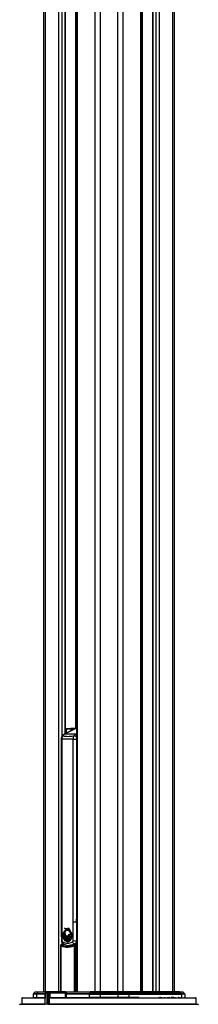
# Model space of a CAD drawing. Header units: millimetres. Extents: x 20 to 22981, y 40 to 19992.
# Tile 110 of 143: x 17485 to 17885, y 2164 to 4363. Entities that reach past the tile are written whole.
import ezdxf

# ---------------------------------------------------------------- set-up
doc = ezdxf.new("R2010")
doc.units = ezdxf.units.MM
doc.header["$LTSCALE"] = 2

msp = doc.modelspace()

# ---------------------------------------------------------------- linework, layer by layer
at = {"color": 8, "linetype": 'Continuous', "lineweight": 25}
for p, q in [((17654.15, 2191.49), (17654.15, 7939.49)), ((17665.22, 7939.49), (17665.22, 2191.49)), ((17705.17, 2191.49), (17705.17, 7939.49)), ((17716.25, 7939.49), (17716.25, 2191.49)), ((17756.35, 2191.49), (17756.35, 7939.49)), ((17783.31, 7939.49), (17783.31, 2191.49)), ((17791.09, 2191.49), (17791.09, 7939.49)), ((17797.26, 7939.49), (17797.26, 2191.49)), ((17827.75, 2191.49), (17827.75, 7939.49)), ((17759.63, 6551.97), (17759.63, 2191.49)), ((17542.65, 5785.38), (17542.65, 2192.28)), ((17610.77, 2780.48), (17610.77, 5790.35)), ((17614.05, 5799.24), (17614.05, 2191.49)), ((17573.13, 2192.39), (17573.13, 5781.02)), ((17579.31, 5781.02), (17579.31, 2761.38)), ((17587.09, 2768.25), (17587.09, 5781.02)), ((17611.05, 2780.49), (17587.52, 2779.6)), ((17587.52, 2779.33), (17588.93, 2779.33)), ((17588.24, 2778.33), (17587.52, 2778.33)), ((17588.24, 2768.84), (17588.24, 2778.33)), ((17588.93, 2779.33), (17610.83, 2780.12)), ((17605.43, 2778.9), (17589.64, 2778.33)), ((17589.64, 2778.33), (17589.64, 2769.56)), ((17612.66, 2779.53), (17609.63, 2779.53)), ((17612.66, 2780.33), (17610.84, 2780.05)), ((17578.24, 2756.57), (17579.55, 2756.57)), ((17611.33, 2767.32), (17612.66, 2768)), ((17612.23, 2347.5), (17612.66, 2353.98)), ((17578.24, 2347.5), (17579.55, 2347.5)), ((17593.04, 2333.51), (17592.9, 2333.51)), ((17588.92, 2330.63), (17588.8, 2330.63)), ((17577.19, 2295.2), (17576.68, 2295.2)), ((17577.19, 2295.2), (17577.19, 2192.39)), ((17585.58, 2297.6), (17579.17, 2297.05)), ((17579.17, 2297.05), (17581.29, 2296.05)), ((17579.31, 2303.03), (17579.31, 2297.26)), ((17607.93, 2191.49), (17607.93, 2295.2)), ((17610.58, 2295.2), (17610.58, 2191.49)), ((17541.54, 2177.52), (17490.33, 2177.52)), ((17522.87, 2179.46), (17541.58, 2179.46)), ((17541.76, 2186.56), (17523.08, 2186.56)), ((17523.56, 2187.9), (17541.79, 2187.9)), ((17542.07, 2190.91), (17526.06, 2190.91)), ((17541.8, 2188.03), (17542.09, 2188.03)), ((17587.86, 2191.48), (17542.12, 2191.48)), ((17880.07, 2177.52), (17551.53, 2177.52)), ((17643.11, 2190.91), (17587.91, 2190.91)), ((17753.01, 2179.46), (17729.41, 2179.46)), ((17800.72, 2179.46), (17798.79, 2179.46)), ((17820.36, 2179.46), (17819.65, 2179.46)), ((17830.26, 2179.46), (17824.37, 2179.46)), ((17841.65, 2179.46), (17839.97, 2179.46)), ((17847.53, 2179.46), (17849.32, 2179.46)), ((17853.55, 2179.46), (17854.85, 2179.46)), ((17490, 2165), (17541.23, 2165)), ((17541.23, 2165), (17541.52, 2165)), ((17551.45, 2165), (17880.39, 2165))]:
    msp.add_line(p, q, dxfattribs=at)
at = {"color": 7, "linetype": 'Continuous', "lineweight": 25}
for p, q in [((17757.73, 2191.49), (17757.73, 7939.49)), ((17782.88, 7939.49), (17782.88, 2191.49)), ((17831.09, 7939.49), (17831.09, 2191.49)), ((17539.3, 2191.49), (17539.3, 5786.52)), ((17612.66, 5796.17), (17612.66, 2191.49)), ((17587.52, 2768.46), (17587.52, 5781.02)), ((17604.03, 2776.95), (17584.8, 2767.07)), ((17609.63, 2779.53), (17585.87, 2767.32)), ((17611.04, 2780.49), (17587.52, 2779.6)), ((17589.64, 2778.33), (17588.24, 2778.33)), ((17608, 2778.99), (17606.64, 2778.99)), ((17608.55, 2779.28), (17607.5, 2778.74)), ((17610.06, 2779.92), (17608.55, 2779.28)), ((17611.05, 2780.49), (17611.06, 2780.49)), ((17578.24, 2756.57), (17578.24, 2347.5)), ((17579.55, 2756.57), (17579.55, 2347.5)), ((17611.33, 2767.32), (17585.87, 2767.32)), ((17605.33, 2756.57), (17612.23, 2756.57)), ((17605.33, 2347.5), (17605.33, 2756.57)), ((17612.23, 2756.57), (17612.23, 2347.5)), ((17585.48, 2334.32), (17586.1, 2333.76)), ((17585.62, 2334.32), (17586.02, 2333.95)), ((17588.8, 2330.63), (17591.57, 2331.79)), ((17589.7, 2332.74), (17589.84, 2332.74)), ((17591.71, 2331.79), (17591.57, 2331.79)), ((17593.18, 2333.51), (17592.61, 2333.26)), ((17594.36, 2333.62), (17593.32, 2333.51)), ((17612.23, 2347.5), (17605.33, 2347.5)), ((17582.66, 2316.59), (17582.68, 2316.59)), ((17582.67, 2319.01), (17582.81, 2319.01)), ((17582.67, 2319.01), (17582.7, 2319.01)), ((17582.68, 2316.59), (17582.7, 2319.01)), ((17587.32, 2318.72), (17582.68, 2316.59)), ((17582.7, 2319.01), (17586.88, 2319.67)), ((17582.76, 2319.8), (17583.15, 2322.11)), ((17586.88, 2319.67), (17582.76, 2319.8)), ((17582.76, 2315.6), (17587.32, 2318.72)), ((17583.23, 2312.93), (17582.76, 2315.6)), ((17582.8, 2316.59), (17582.95, 2316.59)), ((17582.81, 2319.01), (17582.83, 2319.01)), ((17583.03, 2315.6), (17582.89, 2315.6)), ((17583.14, 2322.11), (17583.15, 2322.11)), ((17583.15, 2322.11), (17586.47, 2321.02)), ((17587.83, 2317.96), (17583.23, 2312.93)), ((17583.23, 2312.93), (17583.23, 2312.93)), ((17583.28, 2322.11), (17583.42, 2322.11)), ((17586.47, 2321.02), (17583.33, 2322.85)), ((17583.37, 2312.93), (17583.51, 2312.93)), ((17583.5, 2311.98), (17587.83, 2317.96)), ((17584.59, 2309.31), (17583.5, 2311.98)), ((17583.5, 2311.98), (17583.5, 2311.98)), ((17583.79, 2311.98), (17583.65, 2311.98)), ((17585.31, 2319.61), (17585.45, 2319.61)), ((17586.55, 2321.02), (17586.47, 2321.02)), ((17586.97, 2319.67), (17586.88, 2319.67)), ((17586.89, 2319.64), (17587.26, 2319.67)), ((17587.42, 2318.72), (17587.32, 2318.72)), ((17587.75, 2317.51), (17588.08, 2317.96)), ((17587.94, 2317.96), (17587.83, 2317.96)), ((17588.44, 2317.27), (17588.33, 2317.27)), ((17588.38, 2316.65), (17588.58, 2317.27)), ((17589.18, 2316.69), (17589.06, 2316.69)), ((17589.4, 2316.1), (17589.47, 2316.69)), ((17590.14, 2316.08), (17590.01, 2316.08)), ((17591.26, 2316.55), (17591.4, 2316.55)), ((17591.4, 2316.08), (17591.26, 2316.08)), ((17591.62, 2329.93), (17591.42, 2329.93)), ((17591.69, 2329.92), (17591.98, 2329.85)), ((17593.04, 2316.37), (17592.9, 2316.37)), ((17594.72, 2317.82), (17594.59, 2317.82)), ((17595.71, 2320.47), (17595.85, 2320.47)), ((17595.87, 2331.2), (17595.75, 2331.2)), ((17595.85, 2320.47), (17595.99, 2320.47)), ((17595.98, 2328.66), (17595.86, 2328.66)), ((17596.09, 2330.35), (17596.2, 2330.35)), ((17601.16, 2311.48), (17599.05, 2307.6)), ((17601.65, 2313.09), (17601.66, 2313.09)), ((17602.24, 2317.96), (17601.66, 2313.09)), ((17601.85, 2320.5), (17602.41, 2319.41)), ((17602.13, 2319.41), (17602.16, 2319.41)), ((17602.21, 2317.96), (17602.24, 2317.96)), ((17576.68, 2295.2), (17576.68, 2192.39)), ((17585.21, 2297.77), (17578.51, 2297.19)), ((17586.96, 2306.13), (17585.13, 2308.39)), ((17585.18, 2308.39), (17585.13, 2308.39)), ((17585.46, 2308.39), (17585.32, 2308.39)), ((17590.21, 2304.17), (17587.74, 2305.46)), ((17587.84, 2305.46), (17587.74, 2305.46)), ((17588.12, 2305.46), (17587.98, 2305.46)), ((17594.2, 2304.12), (17591.26, 2303.93)), ((17591.4, 2303.93), (17591.26, 2303.93)), ((17598.16, 2306.57), (17595.22, 2304.49)), ((17595.34, 2304.49), (17595.49, 2304.49)), ((17595.49, 2304.49), (17595.63, 2304.49)), ((17595.68, 2295.49), (17597.1, 2295.49)), ((17607.93, 2295.2), (17610.58, 2295.2)), ((17608.51, 2298.24), (17608.04, 2298.74)), ((17612.66, 2297.46), (17609.12, 2297.19)), ((17490.33, 2177.52), (17490, 2165)), ((17491.33, 2178.49), (17541.56, 2178.49)), ((17512.65, 2179.05), (17512.65, 2178.49)), ((17512.74, 2178.99), (17512.74, 2178.49)), ((17515.79, 2186.56), (17515.55, 2179.46)), ((17515.55, 2179.46), (17522.87, 2179.46)), ((17523.08, 2186.56), (17515.79, 2186.56)), ((17519.38, 2190.91), (17516.38, 2187.9)), ((17516.38, 2187.9), (17523.56, 2187.9)), ((17526.06, 2190.91), (17519.38, 2190.91)), ((17520.8, 2191.49), (17527.24, 2191.49)), ((17523.08, 2186.56), (17522.87, 2179.46)), ((17526.06, 2190.91), (17523.56, 2187.9)), ((17527.24, 2191.49), (17542.12, 2191.49)), ((17541.8, 2188.03), (17541.23, 2165)), ((17542.09, 2188.03), (17541.52, 2165)), ((17542.12, 2191.48), (17541.99, 2189.99)), ((17543.21, 2189.99), (17541.99, 2189.99)), ((17547.16, 2188.03), (17542.09, 2188.03)), ((17543.12, 2192.39), (17586.86, 2192.39)), ((17543.51, 2189.99), (17548.57, 2189.99)), ((17547.16, 2165), (17547.16, 2188.03)), ((17548.57, 2189.99), (17551.45, 2189.99)), ((17548.58, 2188.03), (17548.58, 2165)), ((17551.87, 2189.01), (17549.27, 2189.01)), ((17550.06, 2165), (17550.13, 2177.53)), ((17587.99, 2189.99), (17551.45, 2189.99)), ((17551.52, 2179.47), (17551.78, 2179.47)), ((17551.78, 2179.47), (17551.87, 2189.01)), ((17551.87, 2189.01), (17551.87, 2189.03)), ((17552.23, 2178.49), (17879.07, 2178.49)), ((17553, 2179.46), (17587.97, 2179.46)), ((17553.1, 2189.03), (17553.1, 2188.99)), ((17587.77, 2189.03), (17553.1, 2189.03)), ((17587.77, 2188.58), (17587.77, 2189.03)), ((17587.97, 2179.46), (17587.77, 2186.56)), ((17587.86, 2191.49), (17643.89, 2191.49)), ((17587.99, 2189.99), (17587.86, 2191.48)), ((17589.16, 2189.7), (17589.25, 2187.9)), ((17589.25, 2187.9), (17641.45, 2187.9)), ((17589.44, 2186.56), (17589.63, 2179.46)), ((17641.12, 2186.56), (17589.44, 2186.56)), ((17589.63, 2179.46), (17640.99, 2179.46)), ((17641.12, 2186.56), (17640.99, 2179.46)), ((17665.22, 2179.46), (17640.99, 2179.46)), ((17641.12, 2186.56), (17665.22, 2186.56)), ((17643.11, 2190.91), (17641.45, 2187.9)), ((17665.22, 2187.9), (17641.45, 2187.9)), ((17643.11, 2190.91), (17665.22, 2190.91)), ((17665.22, 2191.49), (17643.89, 2191.49)), ((17665.22, 2190.91), (17665.22, 2191.49)), ((17705.17, 2191.49), (17665.22, 2191.49)), ((17665.22, 2190.91), (17665.22, 2187.9)), ((17665.22, 2190.91), (17705.17, 2190.91)), ((17705.17, 2187.9), (17665.22, 2187.9)), ((17665.22, 2186.56), (17665.22, 2187.9)), ((17665.22, 2186.56), (17665.22, 2179.46)), ((17665.22, 2186.56), (17705.17, 2186.56)), ((17705.17, 2179.46), (17665.22, 2179.46)), ((17665.22, 2178.49), (17665.22, 2179.46)), ((17705.17, 2191.49), (17705.17, 2190.91)), ((17726.5, 2191.49), (17705.17, 2191.49)), ((17705.17, 2190.91), (17705.17, 2187.9)), ((17705.17, 2190.91), (17727.29, 2190.91)), ((17705.17, 2186.56), (17705.17, 2187.9)), ((17728.95, 2187.9), (17705.17, 2187.9)), ((17705.17, 2186.56), (17705.17, 2179.46)), ((17705.17, 2186.56), (17729.27, 2186.56)), ((17705.17, 2178.49), (17705.17, 2179.46)), ((17729.41, 2179.46), (17705.17, 2179.46)), ((17843.16, 2191.49), (17726.5, 2191.49)), ((17727.29, 2190.91), (17728.95, 2187.9)), ((17727.29, 2190.91), (17844.33, 2190.91)), ((17846.83, 2187.9), (17728.95, 2187.9)), ((17729.27, 2186.56), (17729.41, 2179.46)), ((17729.27, 2186.56), (17847.32, 2186.56)), ((17753.51, 2178.99), (17753.51, 2178.49)), ((17758.86, 2179.05), (17758.86, 2178.49)), ((17760.5, 2179.05), (17760.5, 2178.49)), ((17762.33, 2179.05), (17762.33, 2178.49)), ((17764.92, 2179.05), (17764.92, 2178.49)), ((17768.4, 2179.05), (17768.4, 2178.49)), ((17768.49, 2178.99), (17768.49, 2179.05)), ((17771.59, 2178.49), (17771.59, 2179.05)), ((17776.39, 2178.49), (17776.39, 2179.05)), ((17781.34, 2178.49), (17781.34, 2179.05)), ((17785.5, 2178.49), (17785.5, 2179.05)), ((17787.77, 2178.49), (17787.77, 2179.05)), ((17787.95, 2178.49), (17787.95, 2179.05)), ((17791.75, 2179.05), (17791.75, 2178.49)), ((17796.69, 2178.49), (17796.69, 2179.05)), ((17797.03, 2178.99), (17798.68, 2178.99)), ((17798.68, 2178.99), (17798.68, 2178.49)), ((17798.68, 2178.99), (17800.66, 2178.99)), ((17800.66, 2178.99), (17800.66, 2178.49)), ((17800.66, 2178.99), (17802.7, 2178.99)), ((17802.7, 2178.99), (17802.7, 2178.49)), ((17802.7, 2178.99), (17804.67, 2178.99)), ((17802.82, 2179.05), (17802.82, 2178.99)), ((17804.67, 2178.99), (17804.67, 2178.49)), ((17808.55, 2178.99), (17808.55, 2178.49)), ((17811.04, 2178.99), (17811.04, 2178.49)), ((17815.32, 2178.99), (17815.99, 2178.99)), ((17815.33, 2178.49), (17815.33, 2179.05)), ((17815.99, 2178.99), (17815.99, 2178.49)), ((17816.81, 2178.99), (17816.81, 2178.49)), ((17816.81, 2178.99), (17818.03, 2178.99)), ((17818.03, 2178.99), (17818.03, 2178.49)), ((17818.78, 2178.99), (17818.88, 2178.99)), ((17818.88, 2178.99), (17818.88, 2178.49)), ((17818.88, 2178.99), (17819.23, 2178.99)), ((17819.23, 2178.99), (17819.23, 2178.49)), ((17820.65, 2178.99), (17820.65, 2178.49)), ((17823, 2178.99), (17823, 2178.49)), ((17823.77, 2178.49), (17823.77, 2179.05)), ((17824.07, 2178.99), (17827.57, 2178.99)), ((17827.57, 2178.99), (17827.57, 2178.49)), ((17827.57, 2178.99), (17829.1, 2178.99)), ((17829.1, 2178.99), (17829.1, 2178.49)), ((17829.29, 2178.49), (17829.29, 2178.99)), ((17829.34, 2178.99), (17831.53, 2178.99)), ((17830.65, 2179.05), (17830.65, 2178.99)), ((17831.39, 2179.05), (17831.39, 2178.99)), ((17831.53, 2178.99), (17831.53, 2178.49)), ((17832.23, 2178.99), (17832.23, 2178.49)), ((17832.23, 2178.99), (17833.84, 2178.99)), ((17833.84, 2178.99), (17833.84, 2178.49)), ((17835.21, 2179.05), (17835.21, 2178.49)), ((17839.18, 2178.49), (17839.18, 2179.05)), ((17839.52, 2178.99), (17843.45, 2178.99)), ((17843.16, 2191.49), (17849.6, 2191.49)), ((17843.45, 2178.99), (17843.45, 2178.49)), ((17843.45, 2178.99), (17843.86, 2178.99)), ((17843.86, 2178.99), (17843.86, 2178.49)), ((17843.86, 2178.99), (17844.25, 2178.99)), ((17844.25, 2178.99), (17844.25, 2178.49)), ((17844.33, 2190.91), (17846.83, 2187.9)), ((17851.02, 2190.91), (17844.33, 2190.91)), ((17845.1, 2178.49), (17845.1, 2179.05)), ((17846.83, 2187.9), (17854.02, 2187.9)), ((17847.32, 2186.56), (17847.53, 2179.46)), ((17854.6, 2186.56), (17847.32, 2186.56)), ((17850.03, 2178.99), (17850.03, 2178.49)), ((17851.02, 2190.91), (17854.02, 2187.9)), ((17851.95, 2178.49), (17851.95, 2179.05)), ((17854.6, 2186.56), (17854.85, 2179.46)), ((17857.75, 2178.49), (17857.75, 2179.05)), ((17880.39, 2165), (17880.07, 2177.52)), ((17487.2, 2164.49), (17485.2, 2162.49)), ((17487.2, 2164.49), (17541.73, 2164.49)), ((17541.52, 2165), (17547.16, 2165)), ((17541.87, 2164.49), (17541.73, 2164.49)), ((17547.52, 2164.49), (17541.87, 2164.49)), ((17548.22, 2164.49), (17547.52, 2164.49)), ((17548.2, 2164.49), (17883.2, 2164.49)), ((17548.4, 2164.49), (17548.22, 2164.49)), ((17548.58, 2165), (17550.06, 2165)), ((17885.2, 2162.49), (17883.2, 2164.49))]:
    msp.add_line(p, q, dxfattribs=at)
at = {"color": 8, "linetype": 'Continuous', "lineweight": 25, "flags": 128}
for points in [[(17584.8, 2767.07), (17585.21, 2767.23), (17585.87, 2767.32)], [(17611.33, 2767.32), (17612.04, 2767.23), (17612.66, 2767.01)], [(17579.17, 2297.05), (17578.81, 2297.17), (17578.51, 2297.19)], [(17603.72, 2296.31), (17604.36, 2296.09), (17605.92, 2295.62)], [(17607.93, 2295.2), (17607.85, 2295.56), (17607.82, 2295.9), (17607.84, 2296.22), (17607.92, 2296.5), (17608.06, 2296.73), (17608.23, 2296.9), (17608.31, 2296.95)], [(17610.58, 2295.2), (17610.52, 2295.68), (17610.38, 2296.13), (17610.18, 2296.53), (17609.93, 2296.85), (17609.64, 2297.07), (17609.32, 2297.18), (17609.12, 2297.19)]]:
    msp.add_lwpolyline(points, dxfattribs=at)
at = {"color": 7, "linetype": 'Continuous', "lineweight": 25, "flags": 128}
for points in [[(17589.98, 2332.74), (17589.27, 2332.78), (17588.99, 2332.81)], [(17589.98, 2332.74), (17589.27, 2332.78), (17588.99, 2332.81)], [(17586.9, 2321.19), (17586.69, 2322.72), (17586.82, 2324.9), (17587.45, 2326.91), (17588.51, 2328.52), (17589.87, 2329.56), (17591.4, 2329.92)], [(17587.09, 2318.34), (17587.13, 2318.36), (17587.7, 2318.72)], [(17587.52, 2317.03), (17587.68, 2317.24), (17588.22, 2317.96)], [(17603.98, 2294.97), (17603.51, 2295.12), (17601.81, 2295.74)], [(17609.32, 2298.41), (17608.99, 2298.29), (17608.51, 2298.24)], [(17551.53, 2177.52), (17551.51, 2175.52), (17551.47, 2167.52), (17551.45, 2165)], [(17553, 2179.46), (17552.99, 2179.27), (17552.96, 2179.08), (17552.91, 2178.92), (17552.84, 2178.77), (17552.77, 2178.65), (17552.68, 2178.56), (17552.58, 2178.51), (17552.48, 2178.49)], [(17553.1, 2188.99), (17553.08, 2186.99), (17553, 2179.46)], [(17640.43, 2178.49), (17640.54, 2178.51), (17640.64, 2178.56), (17640.74, 2178.65), (17640.82, 2178.77), (17640.89, 2178.92), (17640.94, 2179.08), (17640.97, 2179.27), (17640.99, 2179.46)], [(17729.96, 2178.49), (17729.86, 2178.51), (17729.76, 2178.56), (17729.66, 2178.65), (17729.58, 2178.77), (17729.51, 2178.92), (17729.46, 2179.08), (17729.42, 2179.27), (17729.41, 2179.46)]]:
    msp.add_lwpolyline(points, dxfattribs=at)
at = {"color": 7, "linetype": 'Continuous', "lineweight": 25}
for centre, radius, start, end in [((17589.14, 2778.45), 0.903, 103.2025, 187.6768), ((17588.74, 2778.44), 0.909, 352.91967, 77.60911), ((17607.2, 2769.12), 9.89, 93.26041, 148.86493), ((17613.77, 2771.51), 9.02, 108.88637, 117.26019), ((17591.37, 2757.06), 11.64, 118.20136, 144.94174), ((17616.83, 2757.06), 11.64, 118.20136, 144.94174), ((17591.21, 2339.81), 8.04, 223.04936, 273.57051), ((17589.82, 2339.92), 7.17, 231.29199, 296.67499), ((17590.23, 2340.24), 7.5, 232.04465, 269.15093), ((17595.84, 2317.91), 14.48, 106.54691, 118.52228), ((17595.98, 2317.91), 14.48, 106.54691, 118.52228), ((17602.18, 2317.7), 19.55, 176.16309, 183.2594), ((17578.38, 2332.53), 16.51, 285.03304, 303.18984), ((17582.8, 2332.51), 13.5, 269.48827, 288.02967), ((17601.38, 2317.79), 18.75, 166.68475, 173.83257), ((17585.45, 2338.68), 19.07, 261.85108, 274.58847), ((17575.81, 2331.04), 16.93, 294.16232, 313.26752), ((17601.28, 2317.6), 18.64, 186.15334, 194.4983), ((17602.33, 2317.7), 19.55, 176.16309, 183.2594), ((17578.52, 2332.53), 16.51, 285.03304, 303.18984), ((17582.94, 2332.51), 13.5, 269.48827, 288.02967), ((17601.52, 2317.79), 18.75, 166.68475, 173.83257), ((17585.59, 2338.68), 19.07, 261.85108, 274.58847), ((17575.96, 2331.04), 16.93, 294.16232, 313.26752), ((17601.42, 2317.6), 18.64, 186.15334, 194.4983), ((17583.08, 2332.51), 13.5, 269.48827, 288.02967), ((17585.73, 2338.72), 19.11, 261.85674, 269.99295), ((17576.1, 2331.04), 16.93, 294.16232, 313.26752), ((17601.56, 2317.6), 18.64, 186.15334, 194.4983), ((17589.47, 2336.16), 15.42, 245.74487, 259.0658), ((17565.63, 2334.13), 27.56, 309.68939, 324.05583), ((17589.61, 2336.16), 15.42, 245.74487, 259.0658), ((17595.51, 2320), 12.51, 121.78298, 166.83621), ((17595.41, 2340.41), 21.32, 235.50135, 245.44903), ((17565.77, 2334.13), 27.56, 309.68939, 324.05583), ((17565.99, 2333.9), 27.24, 309.64852, 322.13218), ((17589.82, 2336.34), 15.61, 245.79437, 255.88069), ((17595.65, 2320), 12.51, 121.78298, 166.83621), ((17595.55, 2340.41), 21.32, 235.50135, 245.44903), ((17564.14, 2331), 27.14, 315.52067, 331.28045), ((17598.58, 2316.78), 15.82, 197.63576, 208.15336), ((17564.28, 2331), 27.14, 315.52067, 331.28045), ((17598.73, 2316.78), 15.82, 197.63576, 208.15336), ((17564.42, 2331), 27.14, 315.52067, 331.28045), ((17598.87, 2316.78), 15.82, 197.63576, 208.15336), ((17559.97, 2326.01), 29.78, 325.90412, 342.94103), ((17560.54, 2325.76), 29.29, 325.83518, 339.96796), ((17553.51, 2325.06), 35.79, 332.22831, 347.42264), ((17553.65, 2325.06), 35.79, 332.22831, 347.42264), ((17553.79, 2325.06), 35.79, 332.22831, 347.42264), ((17585.59, 2338.66), 19.05, 270.00137, 274.59358), ((17535.23, 2322.09), 54.22, 342.87571, 354.28208), ((17535.57, 2322.04), 54.02, 342.86519, 353.00674), ((17557.59, 2327.03), 32.63, 337.4222, 342.59637), ((17548.02, 2315.92), 41.17, 345.29264, 1.07443), ((17548.16, 2315.92), 41.17, 345.29264, 1.07443), ((17548.3, 2315.92), 41.17, 345.29264, 1.07443), ((17550.74, 2305.84), 40.7, 357.30659, 14.56702), ((17549.01, 2309.44), 41.66, 352.74297, 9.18016), ((17550.89, 2305.84), 40.7, 357.30659, 14.56702), ((17551.03, 2305.84), 40.7, 357.30659, 14.56702), ((17549.09, 2309.44), 41.73, 352.75013, 7.16466), ((17559.74, 2298.85), 36.05, 8.9968, 28.55241), ((17555.48, 2300.96), 38.97, 4.65761, 22.83272), ((17559.88, 2298.85), 36.05, 8.9968, 28.55241), ((17591.22, 2320.63), 4.1, 276.10924, 324.96697), ((17560.02, 2298.85), 36.05, 8.9968, 28.55241), ((17555.31, 2300.91), 39.29, 4.69587, 20.88694), ((17575.77, 2297.92), 25.27, 22.51942, 46.90235), ((17568.92, 2297.29), 30.75, 17.55832, 38.34998), ((17575.91, 2297.92), 25.27, 22.51942, 46.90235), ((17576.06, 2297.92), 25.27, 22.51942, 46.90235), ((17568.83, 2297.2), 31, 17.60132, 37.01938), ((17586.63, 2298.56), 20.89, 44.06047, 67.21837), ((17580.07, 2296.5), 25.87, 35.37537, 55.49447), ((17586.77, 2298.56), 20.89, 44.06047, 67.21837), ((17586.92, 2298.56), 20.89, 44.06047, 67.21837), ((17580.14, 2296.44), 25.97, 35.39436, 54.83293), ((17593.14, 2304.18), 16.49, 56.65008, 81.03221), ((17593.28, 2304.18), 16.49, 56.65008, 81.03221), ((17562.12, 2299.46), 44.71, 26.50258, 40.77639), ((17562.26, 2299.46), 44.71, 26.50258, 40.77639), ((17562.97, 2299.89), 44, 29.13084, 40.83299), ((17557.4, 2302.69), 47.76, 20.49966, 33.31402), ((17593.31, 2303.97), 16.73, 56.73487, 76.1238), ((17557.54, 2302.69), 47.76, 20.49966, 33.31402), ((17587.45, 2316.24), 14.51, 323.44498, 340.82647), ((17587.6, 2316.24), 14.51, 323.44498, 340.82647), ((17583.09, 2317.68), 19.11, 346.09475, 0.83742), ((17583.23, 2317.68), 19.11, 346.09475, 0.83742), ((17578.68, 2295.2), 2, 94.91546, 180), ((17579.52, 2294.69), 2.38, 98.34462, 167.79488), ((17595.07, 2314.68), 11.73, 212.44441, 226.82106), ((17595.3, 2314.74), 11.83, 212.47537, 225.41395), ((17595.36, 2314.68), 11.73, 212.44441, 226.82106), ((17592.8, 2312), 8.2, 232.80626, 252.54451), ((17593.08, 2312), 8.2, 232.80626, 252.54451), ((17592.42, 2310.85), 6.99, 261.6391, 285.85387), ((17591.54, 2312.84), 9.18, 294.50808, 316.88964), ((17609.24, 2304.63), 6.01, 191.8373, 258.54449), ((17612.16, 2496.39), 190.31, 267.81078, 270.15767), ((17609.27, 2295.2), 2, 94.27551, 118.59275), ((17491.33, 2177.49), 1, 90, 178.5), ((17514.55, 2179.49), 1, 270, 358), ((17517.79, 2186.49), 2, 135, 178), ((17520.8, 2189.49), 2, 90, 135), ((17521.95, 2179.41), 0.921, 275.4698, 2.99523), ((17525.28, 2186.52), 2.21, 141.19481, 179.00198), ((17527.27, 2189.95), 1.54, 91.18426, 141.71565), ((17540.87, 2179.49), 1, 270, 313.92442), ((17543.12, 2191.39), 1, 90, 175), ((17543.21, 2188.99), 1, 90, 159.68863), ((17547.87, 2154.47), 33.57, 88.79313, 91.20687), ((17548.39, 2189.12), 0.887, 352.69985, 78.77449), ((17551, 2204.88), 27.36, 268.18276, 271.09941), ((17552.4, 2179.36), 0.887, 172.69985, 258.77449), ((17552.66, 2179.36), 0.887, 172.69985, 258.77449), ((17552.74, 2204.09), 24.64, 267.75922, 270.60914), ((17552.49, 2208.41), 19.4, 268.18589, 271.81411), ((17552.84, 2213.61), 24.62, 267.75644, 270.61619), ((17586.77, 2188.99), 1, 1.99664, 89.99694), ((17586.86, 2191.39), 1, 5, 90), ((17588.77, 2188.81), 1.03, 193.41659, 297.65545), ((17588.6, 2193.61), 7.1, 263.24647, 276.75353), ((17588.96, 2179.49), 0.997, 181.81601, 269.83121), ((17588.8, 2186.81), 7.4, 263.53339, 276.46661), ((17588.77, 2179.34), 0.874, 282.69975, 7.39012), ((17644.07, 2186.56), 2.95, 152.89784, 180.02091), ((17644, 2190.53), 0.967, 96.42053, 157.16184), ((17726.39, 2190.53), 0.967, 22.83816, 83.57947), ((17726.32, 2186.56), 2.95, 359.97909, 27.10216), ((17843.12, 2189.95), 1.54, 38.28435, 88.81574), ((17845.11, 2186.52), 2.21, 0.99802, 38.80519), ((17849.6, 2189.49), 2, 45, 90), ((17852.6, 2186.49), 2, 2, 45), ((17855.85, 2179.49), 1, 182, 210.68315), ((17879.07, 2177.49), 1, 1.5, 90), ((17490.5, 2164.99), 0.5, 178.5, 270), ((17541.73, 2164.99), 0.5, 179.28744, 270), ((17541.96, 2164.93), 0.449, 171.20543, 258.38327), ((17547.61, 2164.93), 0.449, 171.20543, 258.38327), ((17548.13, 2164.93), 0.449, 281.61673, 8.79457), ((17549.62, 2164.93), 0.449, 281.61673, 8.79457), ((17551.9, 2164.93), 0.449, 170.33701, 257.10751), ((17879.89, 2164.99), 0.5, 270, 1.5)]:
    msp.add_arc(centre, radius, start, end, dxfattribs=at)
at = {"color": 8, "linetype": 'Continuous', "lineweight": 25}
for centre, radius, start, end in [((17609.61, 2777.19), 2.34, 89.45913, 116.88089), ((17610.84, 2777.62), 2.42, 89.82565, 108.78632), ((17581.66, 2761.97), 1.79, 83.81387, 140.60513), ((17606.43, 2755.51), 8.28, 41.21, 83.94516), ((17579.78, 2299.52), 6.7, 88.57047, 99.8323), ((17584.85, 2302.02), 3.76, 158.4924, 231.71717), ((17848.67, 2179.48), 1.15, 181.41464, 206.02352)]:
    msp.add_arc(centre, radius, start, end, dxfattribs=at)
for centre, major_axis, ratio, start_param, end_param in [((17600.46, 2342.57), (6.6, 46.86), 0.7000837, 3.2399493, 3.5833907), ((17066.83, 2348.62), (827.18, 0), 0.0857028, 5.4297005, 5.4330512)]:
    msp.add_ellipse(centre, major_axis=major_axis, ratio=ratio, start_param=start_param, end_param=end_param, dxfattribs=at)
at = {"color": 7, "linetype": 'Continuous', "lineweight": 25}
for centre, major_axis, ratio, start_param, end_param in [((17543.5, 2187.99), (0.02, 2), 0.7070529, 0.008726, 1.562069), ((17548.58, 2187.99), (-0.02, 2), 0.7070529, 6.2744593, 7.8278024), ((17549.29, 2188.01), (-0.025, 1), 0.7068915, 6.2657426, 7.8190857), ((17547.87, 2164.99), (1, 0), 0.0123388, 0.7855505, 2.3560422)]:
    msp.add_ellipse(centre, major_axis=major_axis, ratio=ratio, start_param=start_param, end_param=end_param, dxfattribs=at)
for points, knots in [([(17607.51, 2778.72), (17607.37, 2778.64), (17607.11, 2778.51), (17606.68, 2778.18), (17605.63, 2777.69), (17604.71, 2777.26), (17604.03, 2776.94)], [0, 0, 0, 0, 0.2579641, 0.4557188, 0.6035397, 1, 1, 1, 1]), ([(17612.66, 2780.39), (17612.16, 2780.36), (17611.26, 2780.32), (17610.44, 2780.01), (17610.08, 2779.87)], [0, 0, 0, 0, 0.5618644, 1, 1, 1, 1]), ([(17580.29, 2763.1), (17580.25, 2763.06), (17579.72, 2762.48), (17579.05, 2760.98), (17578.34, 2758.81), (17578.3, 2757.28), (17578.27, 2756.57)], [0, 0, 0, 0, 0.0212174, 0.3537486, 0.6987456, 1, 1, 1, 1]), ([(17581.85, 2763.75), (17581.74, 2763.6), (17581.05, 2762.65), (17579.92, 2760.35), (17579.68, 2757.9), (17579.55, 2756.57)], [0, 0, 0, 0, 0.0809636, 0.5029455, 1, 1, 1, 1]), ([(17605.33, 2756.57), (17603.99, 2756.5), (17599.64, 2756.26), (17590.89, 2756), (17583.81, 2756.36), (17579.55, 2756.57)], [0, 0, 0, 0, 0.1493189, 0.4868131, 1, 1, 1, 1]), ([(17584.8, 2767.07), (17584.27, 2766.77), (17582.99, 2766.03), (17581.47, 2764.65), (17580.59, 2763.52), (17580.27, 2763.1)], [0, 0, 0, 0, 0.3024783, 0.7455678, 1, 1, 1, 1]), ([(17581.85, 2763.75), (17583.82, 2763.41), (17587.78, 2762.73), (17594.84, 2762.41), (17601.4, 2762.9), (17605.86, 2763.54), (17607.3, 2763.75)], [0, 0, 0, 0, 0.2612514, 0.5245178, 0.8454398, 1, 1, 1, 1]), ([(17605.33, 2756.57), (17605.41, 2757.9), (17605.57, 2760.35), (17606.57, 2762.65), (17607.2, 2763.6), (17607.3, 2763.75)], [0, 0, 0, 0, 0.4970545, 0.9190364, 1, 1, 1, 1]), ([(17578.29, 2347.5), (17578.28, 2341.05), (17578.26, 2327.25), (17578.53, 2313.46), (17578.67, 2306.12)], [0, 0, 0, 0, 0.4679243, 1, 1, 1, 1]), ([(17579.55, 2347.5), (17579.56, 2342.4), (17579.58, 2328.64), (17579.8, 2314.88), (17579.94, 2306.22)], [0, 0, 0, 0, 0.3702147, 1, 1, 1, 1]), ([(17585.28, 2334.32), (17586.26, 2333.74), (17588.22, 2332.58), (17590.93, 2332.68), (17592.43, 2333.31), (17592.9, 2333.51)], [0, 0, 0, 0, 0.4073123, 0.8146318, 1, 1, 1, 1]), ([(17591.57, 2331.79), (17590.44, 2331.83), (17588.17, 2331.9), (17586.25, 2333.52), (17585.28, 2334.32)], [0, 0, 0, 0, 0.4994679, 1, 1, 1, 1]), ([(17592.9, 2333.51), (17593.33, 2333.62), (17594.12, 2333.83), (17595.33, 2333.49), (17596.3, 2332.63), (17596.98, 2331.39), (17597.31, 2330.08), (17597.24, 2329.25), (17597.21, 2328.92)], [0, 0, 0, 0, 0.2033055, 0.3772325, 0.5573721, 0.7229109, 0.8900688, 1, 1, 1, 1]), ([(17597.31, 2328.92), (17597.34, 2329.3), (17597.39, 2330.05), (17597.05, 2331.52), (17596.19, 2333), (17594.89, 2333.81), (17594.09, 2333.65), (17593.83, 2333.6)], [0, 0, 0, 0, 0.1438199, 0.2869942, 0.572158, 0.8565842, 1, 1, 1, 1]), ([(17597.45, 2328.92), (17597.48, 2329.3), (17597.54, 2330.06), (17597.27, 2331.21), (17596.76, 2332.31), (17595.96, 2333.22), (17594.96, 2333.75), (17594.28, 2333.67), (17593.96, 2333.64)], [0, 0, 0, 0, 0.1438035, 0.2868769, 0.4495423, 0.637133, 0.8301332, 1, 1, 1, 1]), ([(17597.45, 2328.92), (17597.48, 2329.3), (17597.54, 2330.05), (17597.2, 2331.52), (17596.33, 2333), (17595.03, 2333.81), (17594.24, 2333.65), (17593.97, 2333.6)], [0, 0, 0, 0, 0.1438199, 0.2869942, 0.572158, 0.8565842, 1, 1, 1, 1]), ([(17604.89, 2306.22), (17605.05, 2314.88), (17605.29, 2328.64), (17605.32, 2342.4), (17605.33, 2347.5)], [0, 0, 0, 0, 0.6297853, 1, 1, 1, 1]), ([(17583.33, 2322.85), (17583.83, 2324.23), (17584.82, 2327), (17586.93, 2329.45), (17588.36, 2330.35), (17588.8, 2330.63)], [0, 0, 0, 0, 0.4088162, 0.8176294, 1, 1, 1, 1]), ([(17588.33, 2317.27), (17587.83, 2315.85), (17586.83, 2312.95), (17585.35, 2310.54), (17584.59, 2309.31)], [0, 0, 0, 0, 0.4921251, 1, 1, 1, 1]), ([(17585.13, 2308.39), (17585.78, 2309.75), (17587.1, 2312.52), (17587.91, 2315.67), (17588.33, 2317.27)], [0, 0, 0, 0, 0.4929619, 1, 1, 1, 1]), ([(17591.26, 2329.92), (17590.73, 2329.85), (17589.68, 2329.7), (17588.28, 2328.55), (17587.22, 2326.85), (17586.62, 2324.73), (17586.53, 2322.45), (17586.98, 2320.25), (17587.9, 2318.39), (17589.21, 2317.08), (17590.76, 2316.46), (17592.37, 2316.6), (17593.86, 2317.5), (17594.97, 2318.88), (17595.41, 2320.01), (17595.59, 2320.47)], [0, 0, 0, 0, 0.078696, 0.1573916, 0.2360954, 0.3148018, 0.3934965, 0.4721808, 0.5508705, 0.6295737, 0.7082803, 0.7869767, 0.8656654, 0.9443584, 1, 1, 1, 1]), ([(17589.06, 2316.69), (17588.84, 2314.89), (17588.38, 2311.27), (17587.43, 2307.85), (17586.96, 2306.13)], [0, 0, 0, 0, 0.49540761, 1, 1, 1, 1]), ([(17587.74, 2305.46), (17588.14, 2307.25), (17588.96, 2310.9), (17589.02, 2314.74), (17589.06, 2316.69)], [0, 0, 0, 0, 0.4907636, 1, 1, 1, 1]), ([(17590.01, 2316.08), (17590.21, 2314.46), (17590.62, 2311.18), (17590.54, 2307.15), (17590.28, 2304.83), (17590.21, 2304.17)], [0, 0, 0, 0, 0.4109164, 0.8337494, 1, 1, 1, 1]), ([(17591.26, 2303.93), (17591.28, 2305.56), (17591.32, 2308.88), (17590.76, 2312.96), (17590.19, 2315.31), (17590.01, 2316.08)], [0, 0, 0, 0, 0.3954651, 0.8023983, 1, 1, 1, 1]), ([(17595.86, 2328.66), (17595.75, 2328.73), (17595.42, 2328.95), (17594.64, 2328.87), (17593.64, 2329.32), (17592.49, 2329.86), (17591.68, 2329.9), (17591.26, 2329.92)], [0, 0, 0, 0, 0.0766778, 0.2283273, 0.4807225, 0.7367162, 1, 1, 1, 1]), ([(17591.26, 2316.08), (17591.82, 2314.61), (17592.96, 2311.63), (17593.83, 2307.53), (17594.1, 2304.98), (17594.2, 2304.12)], [0, 0, 0, 0, 0.392553, 0.7964907, 1, 1, 1, 1]), ([(17595.22, 2304.49), (17594.89, 2306.07), (17594.24, 2309.29), (17592.79, 2313.14), (17591.67, 2315.29), (17591.26, 2316.08)], [0, 0, 0, 0, 0.3811251, 0.7733014, 1, 1, 1, 1]), ([(17591.4, 2329.92), (17592.26, 2329.73), (17593.5, 2329.44), (17594.86, 2328.9), (17595.56, 2328.92), (17595.84, 2328.75), (17595.98, 2328.66)], [0, 0, 0, 0, 0.5598891, 0.8057975, 0.903562, 1, 1, 1, 1]), ([(17591.55, 2329.92), (17592.13, 2329.88), (17593.2, 2329.79), (17594.42, 2328.97), (17595.31, 2328.92), (17595.82, 2328.88), (17596.04, 2328.72), (17596.12, 2328.66)], [0, 0, 0, 0, 0.3699358, 0.6829767, 0.8410313, 0.9422567, 1, 1, 1, 1]), ([(17592.9, 2316.37), (17593.73, 2315.24), (17595.43, 2312.95), (17597.1, 2309.52), (17597.9, 2307.29), (17598.16, 2306.57)], [0, 0, 0, 0, 0.39593105, 0.80334724, 1, 1, 1, 1]), ([(17599.05, 2307.6), (17598.44, 2308.85), (17597.19, 2311.39), (17595.04, 2314.28), (17593.51, 2315.77), (17592.9, 2316.37)], [0, 0, 0, 0, 0.36642684, 0.74347468, 1, 1, 1, 1]), ([(17593.95, 2329.32), (17594.05, 2329.29), (17594.53, 2329.17), (17595.14, 2328.9), (17595.84, 2328.92), (17596.12, 2328.75), (17596.26, 2328.66)], [0, 0, 0, 0, 0.1313839, 0.6167162, 0.809667, 1, 1, 1, 1]), ([(17594.59, 2317.82), (17595.76, 2316.96), (17598.12, 2315.23), (17600.14, 2312.74), (17601.16, 2311.48)], [0, 0, 0, 0, 0.4931773, 1, 1, 1, 1]), ([(17601.66, 2313.09), (17600.56, 2314.07), (17598.33, 2316.07), (17595.85, 2317.23), (17594.59, 2317.82)], [0, 0, 0, 0, 0.4927152, 1, 1, 1, 1]), ([(17595.52, 2331.05), (17595.53, 2331.08), (17595.55, 2331.12), (17595.61, 2331.17), (17595.7, 2331.21), (17595.86, 2331.2), (17596.05, 2331.1), (17596.21, 2330.94), (17596.3, 2330.78), (17596.33, 2330.67), (17596.33, 2330.57), (17596.32, 2330.49), (17596.28, 2330.42), (17596.21, 2330.37), (17596.1, 2330.34), (17595.93, 2330.37), (17595.74, 2330.48), (17595.6, 2330.65), (17595.53, 2330.8), (17595.5, 2330.91), (17595.5, 2331), (17595.52, 2331.04), (17595.52, 2331.05)], [0, 0, 0, 0, 0.0245129, 0.0489015, 0.0887653, 0.1535074, 0.2555425, 0.3608651, 0.4092975, 0.4500909, 0.4770566, 0.5042275, 0.5276125, 0.5576441, 0.6023812, 0.676251, 0.7854995, 0.8728937, 0.9199087, 0.9561706, 0.9822066, 1, 1, 1, 1]), ([(17595.59, 2320.47), (17596.71, 2320.24), (17598.98, 2319.78), (17601.14, 2318.57), (17602.24, 2317.96)], [0, 0, 0, 0, 0.49344535, 1, 1, 1, 1]), ([(17602.16, 2319.41), (17601.23, 2321.08), (17599.33, 2324.46), (17597.02, 2327.25), (17595.86, 2328.66)], [0, 0, 0, 0, 0.4954474, 1, 1, 1, 1]), ([(17597.21, 2328.92), (17598.14, 2327.46), (17600, 2324.51), (17601.44, 2321.12), (17602.16, 2319.41)], [0, 0, 0, 0, 0.4956871, 1, 1, 1, 1]), ([(17607.93, 2295.2), (17606.04, 2294.28), (17602.22, 2292.44), (17596.02, 2291.01), (17589.48, 2290.83), (17583, 2292.14), (17579.06, 2294.21), (17577.19, 2295.2)], [0, 0, 0, 0, 0.1822454, 0.3682397, 0.5818497, 0.8016208, 1, 1, 1, 1]), ([(17578.64, 2306.13), (17578.64, 2306.1), (17578.59, 2305.31), (17578.92, 2303.72), (17579.79, 2301.66), (17581.05, 2300.05), (17582.09, 2299.39), (17582.55, 2299.1)], [0, 0, 0, 0, 0.0109709, 0.2765418, 0.5563602, 0.8032414, 1, 1, 1, 1]), ([(17579.94, 2306.22), (17579.96, 2305.96), (17580.01, 2305.36), (17580.28, 2304.59), (17580.73, 2303.86), (17581.12, 2303.57), (17581.36, 2303.4)], [0, 0, 0, 0, 0.2084648, 0.4851414, 0.6864177, 1, 1, 1, 1]), ([(17581.29, 2296.05), (17582.39, 2295.48), (17585.43, 2293.91), (17590.9, 2292.86), (17597.14, 2292.99), (17603.17, 2294.38), (17606.84, 2296.15), (17608.7, 2297.05)], [0, 0, 0, 0, 0.1315218, 0.3628816, 0.6009857, 0.7984365, 1, 1, 1, 1]), ([(17581.36, 2303.4), (17581.72, 2303.2), (17583.57, 2302.18), (17587.13, 2300.89), (17592.27, 2300.29), (17597.79, 2300.91), (17601.48, 2302.56), (17603.36, 2303.4)], [0, 0, 0, 0, 0.0537251, 0.2738875, 0.5002057, 0.7457789, 1, 1, 1, 1]), ([(17582.53, 2299.07), (17583.75, 2298.43), (17586.19, 2297.15), (17590.11, 2296.03), (17593.38, 2295.47), (17595.34, 2295.55), (17595.93, 2295.57)], [0, 0, 0, 0, 0.2906911, 0.5816437, 0.8727719, 1, 1, 1, 1]), ([(17596.71, 2295.57), (17597.49, 2295.55), (17599.6, 2295.49), (17603.06, 2296.1), (17606.49, 2297.12), (17608.54, 2298.06), (17609.31, 2298.41)], [0, 0, 0, 0, 0.1830009, 0.49679, 0.812158, 1, 1, 1, 1]), ([(17603.36, 2303.4), (17603.42, 2303.43), (17603.72, 2303.6), (17604.22, 2304.07), (17604.61, 2304.79), (17604.84, 2305.52), (17604.87, 2305.95), (17604.89, 2306.22)], [0, 0, 0, 0, 0.070163, 0.3615782, 0.6522681, 0.7852691, 1, 1, 1, 1]), ([(17612.69, 2306.08), (17612.61, 2305.38), (17612.48, 2304.25), (17611.79, 2302.33), (17610.62, 2300.45), (17609.13, 2299.24), (17608.22, 2298.82), (17608.04, 2298.74)], [0, 0, 0, 0, 0.2203943, 0.35565, 0.6469105, 0.9322145, 1, 1, 1, 1]), ([(17609.3, 2298.45), (17609.49, 2298.53), (17610.36, 2298.91), (17611.6, 2299.93), (17612.34, 2301.08), (17612.66, 2301.57)], [0, 0, 0, 0, 0.1397314, 0.6311967, 1, 1, 1, 1]), ([(17543.51, 2189.99), (17543.32, 2189.97), (17542.93, 2189.92), (17542.42, 2189.59), (17542.04, 2189.1), (17541.83, 2188.55), (17541.81, 2188.17), (17541.8, 2188.03)], [0, 0, 0, 0, 0.2107901, 0.4120016, 0.6228434, 0.8572965, 1, 1, 1, 1]), ([(17550.13, 2177.53), (17550.14, 2177.66), (17550.16, 2178.01), (17550.31, 2178.56), (17550.63, 2179.06), (17551.05, 2179.41), (17551.36, 2179.45), (17551.52, 2179.47)], [0, 0, 0, 0, 0.1268064, 0.3449972, 0.5632725, 0.7816381, 1, 1, 1, 1]), ([(17552.23, 2178.49), (17552.15, 2178.48), (17551.99, 2178.46), (17551.77, 2178.29), (17551.61, 2178.03), (17551.54, 2177.76), (17551.53, 2177.58), (17551.53, 2177.52)], [0, 0, 0, 0, 0.2185034, 0.43688398, 0.65509038, 0.87320646, 1, 1, 1, 1]), ([(17551.87, 2189.03), (17551.88, 2189.09), (17551.88, 2189.19), (17551.9, 2189.38), (17551.95, 2189.58), (17552.04, 2189.81), (17552.16, 2189.96), (17552.27, 2189.99), (17552.32, 2189.99), (17552.32, 2189.99)], [0, 0, 0, 0, 0.0864536, 0.1287766, 0.2715723, 0.4450725, 0.7292406, 0.9944303, 1, 1, 1, 1]), ([(17552.32, 2189.99), (17552.32, 2189.99), (17552.41, 2189.99), (17552.58, 2189.96), (17552.8, 2189.81), (17552.97, 2189.58), (17553.05, 2189.38), (17553.09, 2189.19), (17553.1, 2189.09), (17553.1, 2189.03)], [0, 0, 0, 0, 0.0056291, 0.2722083, 0.5553418, 0.7277424, 0.8702918, 0.9107546, 1, 1, 1, 1]), ([(17587.77, 2186.56), (17587.76, 2186.68), (17587.75, 2187.13), (17587.76, 2187.89), (17587.77, 2188.35), (17587.77, 2188.58)], [0, 0, 0, 0, 0.1521102, 0.5802935, 1, 1, 1, 1]), ([(17589.16, 2189.7), (17589.12, 2189.71), (17589.03, 2189.75), (17588.88, 2189.79), (17588.72, 2189.82), (17588.62, 2189.83), (17588.52, 2189.83), (17588.38, 2189.81), (17588.2, 2189.76), (17588.04, 2189.66), (17587.84, 2189.43), (17587.78, 2189.22), (17587.77, 2189.05), (17587.77, 2189.03)], [0, 0, 0, 0, 0.0431445, 0.1259476, 0.1607997, 0.1774461, 0.2069217, 0.2330531, 0.2974143, 0.4166144, 0.5496491, 0.9410554, 1, 1, 1, 1]), ([(17587.99, 2189.99), (17588.06, 2189.99), (17588.23, 2189.99), (17588.43, 2189.99), (17588.55, 2189.99)], [0, 0, 0, 0, 0.4261094, 1, 1, 1, 1]), ([(17588.55, 2189.99), (17588.67, 2189.98), (17588.93, 2189.94), (17589.08, 2189.79), (17589.15, 2189.7), (17589.16, 2189.7)], [0, 0, 0, 0, 0.4282009, 0.9887622, 1, 1, 1, 1]), ([(17589.25, 2187.9), (17589.29, 2187.76), (17589.35, 2187.51), (17589.4, 2187.08), (17589.42, 2186.78), (17589.43, 2186.64), (17589.44, 2186.56)], [0, 0, 0, 0, 0.44285671, 0.75011801, 0.85905566, 1, 1, 1, 1]), ([(17808.55, 2178.99), (17808.69, 2178.99), (17809, 2178.99), (17809.45, 2178.99), (17809.84, 2178.99), (17810.12, 2178.99), (17810.51, 2178.99), (17810.83, 2178.99), (17811.04, 2178.99)], [0, 0, 0, 0, 0.1538082, 0.3425052, 0.4333459, 0.5586199, 0.7027663, 1, 1, 1, 1]), ([(17815.99, 2178.99), (17816.07, 2178.99), (17816.22, 2178.99), (17816.46, 2178.99), (17816.65, 2178.99), (17816.76, 2178.99), (17816.81, 2178.99)], [0, 0, 0, 0, 0.2863817, 0.5469728, 0.7602736, 1, 1, 1, 1]), ([(17819.23, 2178.99), (17819.5, 2178.99), (17819.99, 2178.99), (17820.45, 2178.99), (17820.65, 2178.99)], [0, 0, 0, 0, 0.5585215, 1, 1, 1, 1]), ([(17829.1, 2178.99), (17829.15, 2178.99), (17829.25, 2178.99), (17829.3, 2178.99), (17829.29, 2178.99), (17829.29, 2178.99)], [0, 0, 0, 0, 0.5137723, 0.9776356, 1, 1, 1, 1]), ([(17831.53, 2178.99), (17831.6, 2178.99), (17831.73, 2178.99), (17831.92, 2178.99), (17832.1, 2178.99), (17832.18, 2178.99), (17832.23, 2178.99)], [0, 0, 0, 0, 0.30009621, 0.55834661, 0.76308652, 1, 1, 1, 1]), ([(17550.06, 2165), (17550.15, 2165), (17550.32, 2165), (17550.66, 2165.01), (17551, 2165.01), (17551.27, 2165.01), (17551.4, 2165), (17551.45, 2165)], [0, 0, 0, 0, 0.2190619, 0.4380851, 0.6570122, 0.875883, 1, 1, 1, 1])]:
    msp.add_open_spline(points, degree=3, knots=knots, dxfattribs=at)
at = {"color": 8, "linetype": 'Continuous', "lineweight": 25}
for points, knots in [([(17612.66, 2758.86), (17612.61, 2758.74), (17612.29, 2758.08), (17612.26, 2757.26), (17612.23, 2756.57)], [0, 0, 0, 0, 0.17020717, 1, 1, 1, 1]), ([(17612.23, 2347.5), (17612.35, 2342.39), (17612.64, 2329.91), (17612.65, 2317.43), (17612.66, 2310.07)], [0, 0, 0, 0, 0.40963574, 1, 1, 1, 1]), ([(17608.04, 2298.74), (17607.64, 2298.53), (17605.47, 2297.41), (17601.41, 2295.91), (17597.74, 2295.65), (17595.91, 2295.52)], [0, 0, 0, 0, 0.1020436, 0.5538448, 1, 1, 1, 1]), ([(17608.51, 2298.24), (17609.34, 2298.68), (17610.89, 2299.5), (17612.27, 2301), (17612.63, 2301.94), (17612.66, 2302.03)], [0, 0, 0, 0, 0.5053019, 0.9510174, 1, 1, 1, 1])]:
    msp.add_open_spline(points, degree=3, knots=knots, dxfattribs=at)

doc.saveas('drawing.dxf')
